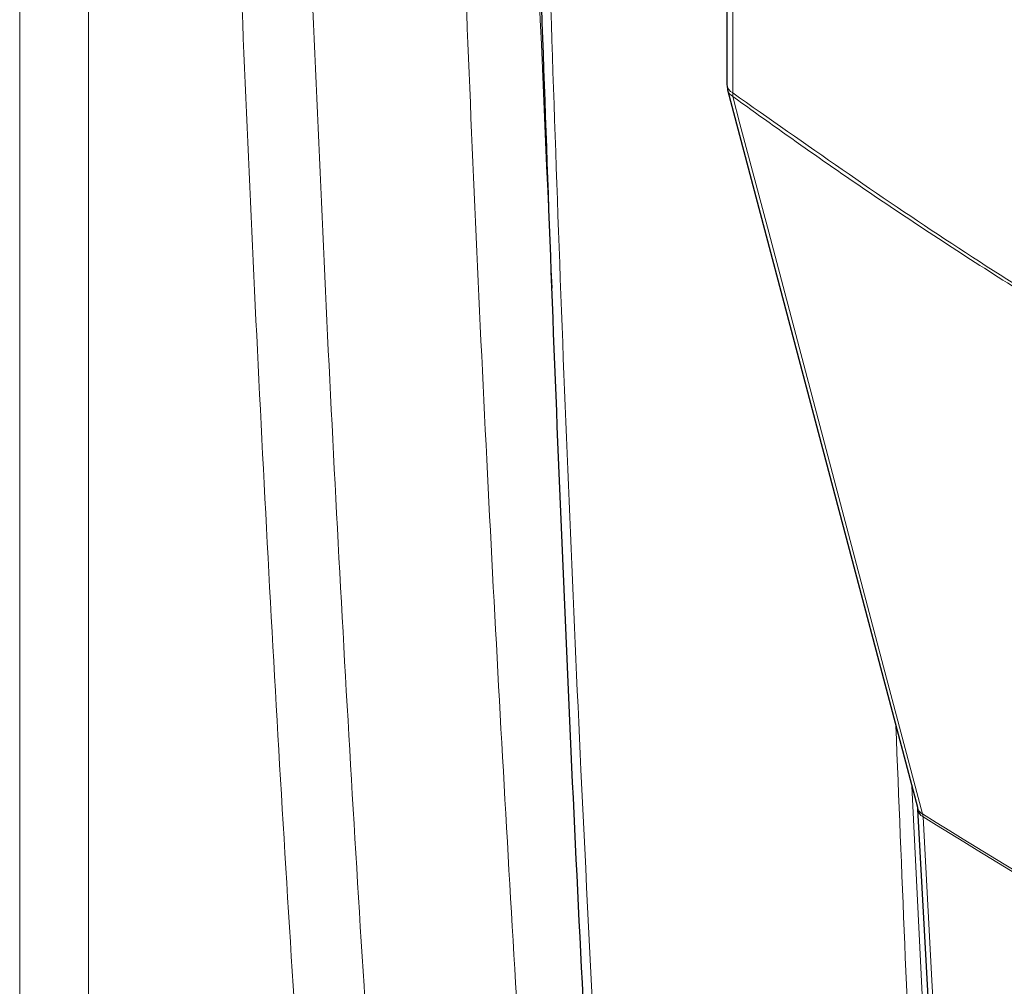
# Paper-space layout 'Blatt4' of a CAD drawing. Header units: millimetres. Extents: x 5 to 418, y 2 to 292.
# Tile 8 of 86: x 127 to 137, y 136 to 145. Entities that reach past the tile are written whole.
import ezdxf

# ---------------------------------------------------------------- set-up
doc = ezdxf.new("R2010")
doc.units = ezdxf.units.MM

psp = doc.layouts.new('Blatt4')

# ---------------------------------------------------------------- linework, layer by layer
at = {"color": 7, "linetype": 'Continuous', "lineweight": 18}
for p, q in [((126.8522, 128.9695), (126.8522, 162.8989)), ((127.5404, 162.8885), (127.5404, 128.9591)), ((134.0012, 147.436), (134.0012, 144.7047)), ((135.795, 137.7536), (136.1531, 130.6701)), ((135.908, 137.4415), (135.9038, 137.4708))]:
    psp.add_line(p, q, dxfattribs=at)
at = {"color": 7, "linetype": 'Continuous', "lineweight": 25}
for p, q in [((133.9427, 147.5177), (133.9427, 144.7863)), ((133.9494, 144.7353), (135.8519, 137.5381)), ((135.8544, 137.5193), (136.2308, 130.6624))]:
    psp.add_line(p, q, dxfattribs=at)
at = {"color": 7, "linetype": 'Continuous', "lineweight": 18, "flags": 128}
for points in [[(134.0014, 144.668), (134.0734, 144.3956), (134.3614, 143.3059), (135.5135, 138.9474), (135.9038, 137.4708)], [(135.908, 137.4415), (135.9254, 137.1259), (135.9947, 135.8634), (136.2844, 130.5846)]]:
    psp.add_lwpolyline(points, dxfattribs=at)
at = {"color": 7, "linetype": 'Continuous', "lineweight": 25}
psp.add_arc((134.1427, 144.7863), 0.2, 180, 194.80635, dxfattribs=at)
at = {"color": 7, "linetype": 'Continuous', "lineweight": 18}
for centre, radius, start, end in [((134.041, 144.7951), 0.0988, 185.07867, 246.24147), ((134.0583, 144.7659), 0.1132, 195.71338, 239.84772), ((134.1358, 144.687), 0.1358, 172.52459, 188.06836), ((135.9607, 137.5686), 0.1132, 195.63413, 239.7966), ((135.9546, 137.531), 0.1008, 186.06194, 242.49635), ((223.8829, 279.6521), 167.2, 238.251564, 241.753812), ((223.8844, 279.6174), 167.1939, 238.251374, 241.754002)]:
    psp.add_arc(centre, radius, start, end, dxfattribs=at)
for points, knots in [([(129.9804, 130.0871), (129.8916, 131.3327), (129.5791, 135.7159), (129.1443, 143.2848), (128.9218, 149.678), (128.8107, 152.8683)], [0, 0, 0, 0, 0.165898, 0.583778, 1, 1, 1, 1]), ([(129.5222, 152.8562), (129.6331, 149.6686), (129.8554, 143.2806), (130.2898, 135.7177), (130.602, 131.338), (130.6908, 130.0934)], [0, 0, 0, 0, 0.416221, 0.834102, 1, 1, 1, 1]), ([(132.0537, 131.9556), (131.87, 134.9727), (131.4944, 141.1413), (131.2369, 147.7855), (131.1308, 151.3913), (131.1192, 151.7858)], [0, 0, 0, 0, 0.460212, 0.940949, 1, 1, 1, 1]), ([(131.842, 151.7816), (131.8535, 151.3874), (131.9417, 148.3585), (132.0739, 145.356), (132.1888, 142.7443)], [0, 0, 0, 0, 0.1301504, 1, 1, 1, 1]), ([(132.0172, 151.3251), (132.0222, 151.1106), (132.0471, 150.0383), (132.1655, 145.5437), (132.3964, 139.171), (132.6916, 133.7166), (132.805, 131.6226)], [0, 0, 0, 0, 0.032288, 0.161438, 0.678067, 1, 1, 1, 1]), ([(134.0012, 144.7047), (134.7324, 144.1894), (136.1978, 143.1567), (138.4003, 141.8156), (140.5977, 140.6189), (142.0475, 139.967), (142.7738, 139.6404)], [0, 0, 0, 0, 0.250822, 0.502682, 0.750834, 1, 1, 1, 1]), ([(142.7834, 139.5982), (142.0578, 139.9247), (140.6065, 140.5778), (138.8996, 141.5061), (137.431, 142.3702), (136.2001, 143.1424), (134.9746, 143.9689), (134.2434, 144.4941), (134.0014, 144.668)], [0, 0, 0, 0, 0.248647, 0.497289, 0.581143, 0.749036, 0.916929, 1, 1, 1, 1]), ([(136.0107, 130.667), (136.0076, 130.7196), (135.9921, 130.9825), (135.928, 132.0876), (135.7853, 134.5843), (135.694, 136.8947), (135.6363, 138.3537)], [0, 0, 0, 0, 0.020653, 0.103267, 0.433722, 1, 1, 1, 1])]:
    psp.add_open_spline(points, degree=3, knots=knots, dxfattribs=at)
at = {"color": 7, "linetype": 'Continuous', "lineweight": 25}
for points, knots in [([(131.9213, 151.4819), (131.9295, 151.0744), (131.9714, 148.9869), (132.0885, 145.2466), (132.2762, 140.2635), (132.4826, 135.7731), (132.6435, 132.9564), (132.7107, 131.7795)], [0, 0, 0, 0, 0.0612246, 0.3135931, 0.5660969, 0.8186987, 1, 1, 1, 1]), ([(135.8518, 137.5368), (135.8526, 137.5338), (135.8539, 137.5293), (135.8544, 137.5183), (135.8546, 137.5147)], [0, 0, 0, 0, 0.667156, 1, 1, 1, 1])]:
    psp.add_open_spline(points, degree=3, knots=knots, dxfattribs=at)

doc.saveas('drawing.dxf')
